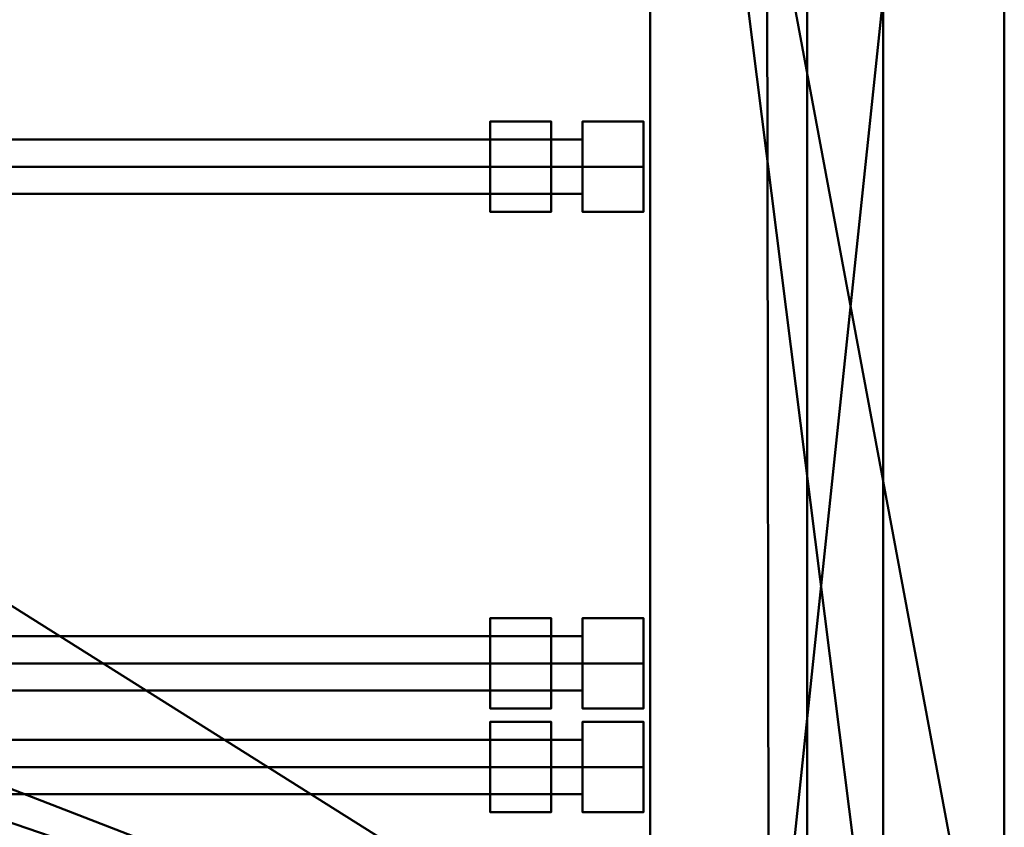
# Model space of a CAD drawing. Header units: millimetres. Extents: x -345 to 345, y -253 to 266.
# Tile 24 of 27: x 172 to 342, y -132 to 7. Entities that reach past the tile are written whole.
import ezdxf

# ---------------------------------------------------------------- set-up
doc = ezdxf.new("R2010")
doc.units = ezdxf.units.MM
doc.layers.add('A-GENM', color=13, linetype='Continuous', lineweight=30)
doc.layers.add('Q-SPCQ', color=91, linetype='Continuous', lineweight=30)

# ---------------------------------------------------------------- blocks, each defined once
blk = doc.blocks.new('Tige Inox - Tige Inox-571178-Vue 1')
at = {"layer": 'A-GENM', "lineweight": 40}
mesh = blk.add_polyface(dxfattribs=at)
corners = [(269.46, 0, 7.91), (269.46, 7.77, 3.42), (269.46, 7.77, -5.55), (269.46, 0, -10.04), (269.46, 0, -6.45), (269.46, 4.66, -3.76), (269.46, 4.66, 1.63), (269.46, 0, 4.32)]
mesh.append_faces([[corners[k] for k in face] for face in [(1, 6, 7, 0)]], dxfattribs={"vtx0": -1})
mesh.append_faces([[corners[k] for k in face] for face in [(4, 5, 2, 3)]], dxfattribs={"vtx1": -1})
mesh.append_faces([[corners[k] for k in face] for face in [(1, 2, 5, 6)]], dxfattribs={"vtx1": -1, "vtx3": -1})
mesh = blk.add_polyface(dxfattribs=at)
corners = [(279.97, 0, 7.91), (279.97, 7.77, 3.42), (279.97, 7.77, -5.55), (279.97, 0, -10.04), (269.46, 0, -10.04), (269.46, 7.77, -5.55), (269.46, 7.77, 3.42), (269.46, 0, 7.91)]
mesh.append_faces([[corners[k] for k in face] for face in [(4, 5, 2, 3)]], dxfattribs={"vtx1": -1})
mesh.append_faces([[corners[k] for k in face] for face in [(1, 2, 5, 6)]], dxfattribs={"vtx1": -1, "vtx3": -1})
mesh.append_faces([[corners[k] for k in face] for face in [(6, 7, 0, 1)]], dxfattribs={"vtx3": -1})
mesh = blk.add_polyface(dxfattribs=at)
corners = [(279.97, 0, -1.06), (279.97, 0, -10.04), (279.97, 7.77, -5.55), (279.97, 7.77, 3.42), (279.97, 0, 7.91)]
mesh.append_faces([[corners[k] for k in face] for face in [(1, 2, 0)]], dxfattribs={"vtx1": -1})
mesh.append_faces([[corners[k] for k in face] for face in [(3, 4, 0, 2)]], dxfattribs={"vtx2": -1})
mesh = blk.add_polyface(dxfattribs=at)
corners = [(269.46, 0, 4.32), (269.46, 4.66, 1.63), (269.46, 4.66, -3.76), (269.46, 0, -6.45), (-253.47, 0, -6.45), (-253.47, 4.66, -3.76), (-253.47, 4.66, 1.63), (-253.47, 0, 4.32)]
mesh.append_faces([[corners[k] for k in face] for face in [(1, 6, 7, 0)]], dxfattribs={"vtx0": -1})
mesh.append_faces([[corners[k] for k in face] for face in [(2, 5, 6, 1)]], dxfattribs={"vtx0": -1, "vtx2": -1})
mesh.append_faces([[corners[k] for k in face] for face in [(3, 4, 5, 2)]], dxfattribs={"vtx2": -1})
mesh = blk.add_polyface(dxfattribs=at)
corners = [(269.46, 0, -6.45), (269.46, -4.66, -3.76), (269.46, -4.66, 1.63), (269.46, 0, 4.32), (-253.47, 0, 4.32), (-253.47, -4.66, 1.63), (-253.47, -4.66, -3.76), (-253.47, 0, -6.45)]
mesh.append_faces([[corners[k] for k in face] for face in [(1, 6, 7, 0)]], dxfattribs={"vtx0": -1})
mesh.append_faces([[corners[k] for k in face] for face in [(2, 5, 6, 1)]], dxfattribs={"vtx0": -1, "vtx2": -1})
mesh.append_faces([[corners[k] for k in face] for face in [(4, 5, 2, 3)]], dxfattribs={"vtx1": -1})
mesh = blk.add_polyface(dxfattribs=at)
corners = [(269.46, 0, -10.04), (269.46, -7.77, -5.55), (269.46, -7.77, 3.42), (269.46, 0, 7.91), (269.46, 0, 4.32), (269.46, -4.66, 1.63), (269.46, -4.66, -3.76), (269.46, 0, -6.45)]
mesh.append_faces([[corners[k] for k in face] for face in [(6, 1, 2, 5)]], dxfattribs={"vtx0": -1, "vtx2": -1})
mesh.append_faces([[corners[k] for k in face] for face in [(7, 0, 1, 6)]], dxfattribs={"vtx2": -1})
mesh.append_faces([[corners[k] for k in face] for face in [(2, 3, 4, 5)]], dxfattribs={"vtx3": -1})
mesh = blk.add_polyface(dxfattribs=at)
corners = [(279.97, 0, -10.04), (279.97, -7.77, -5.55), (279.97, -7.77, 3.42), (279.97, 0, 7.91), (269.46, 0, 7.91), (269.46, -7.77, 3.42), (269.46, -7.77, -5.55), (269.46, 0, -10.04)]
mesh.append_faces([[corners[k] for k in face] for face in [(4, 5, 2, 3)]], dxfattribs={"vtx1": -1})
mesh.append_faces([[corners[k] for k in face] for face in [(1, 2, 5, 6)]], dxfattribs={"vtx1": -1, "vtx3": -1})
mesh.append_faces([[corners[k] for k in face] for face in [(6, 7, 0, 1)]], dxfattribs={"vtx3": -1})
mesh = blk.add_polyface(dxfattribs=at)
corners = [(279.97, 0, -1.06), (279.97, 0, 7.91), (279.97, -7.77, 3.42), (279.97, -7.77, -5.55), (279.97, 0, -10.04)]
mesh.append_faces([[corners[k] for k in face] for face in [(3, 4, 0)]], dxfattribs={"vtx2": -1})
mesh.append_faces([[corners[k] for k in face] for face in [(0, 1, 2, 3)]], dxfattribs={"vtx3": -1})
blk = doc.blocks.new('Tige Inox - Tige Inox-573462-Vue 1')
at = {"layer": 'A-GENM', "lineweight": 40}
mesh = blk.add_polyface(dxfattribs=at)
corners = [(-263.97, 0, -10.04), (-263.97, 0, -1.06), (-263.97, 0, 7.91), (-263.97, 7.77, 3.42), (-263.97, 7.77, -5.55)]
mesh.append_faces([[corners[k] for k in face] for face in [(4, 0, 1)]], dxfattribs={"vtx2": -1})
mesh.append_faces([[corners[k] for k in face] for face in [(1, 2, 3, 4)]], dxfattribs={"vtx3": -1})
mesh = blk.add_polyface(dxfattribs=at)
corners = [(-253.47, 0, -10.04), (-263.97, 0, -10.04), (-263.97, 7.77, -5.55), (-263.97, 7.77, 3.42), (-263.97, 0, 7.91), (-253.47, 0, 7.91), (-253.47, 7.77, 3.42), (-253.47, 7.77, -5.55)]
mesh.append_faces([[corners[k] for k in face] for face in [(1, 2, 7, 0)]], dxfattribs={"vtx1": -1})
mesh.append_faces([[corners[k] for k in face] for face in [(2, 3, 6, 7)]], dxfattribs={"vtx1": -1, "vtx3": -1})
mesh.append_faces([[corners[k] for k in face] for face in [(3, 4, 5, 6)]], dxfattribs={"vtx3": -1})
mesh = blk.add_polyface(dxfattribs=at)
corners = [(-253.47, 0, -6.45), (-253.47, 0, -10.04), (-253.47, 7.77, -5.55), (-253.47, 7.77, 3.42), (-253.47, 0, 7.91), (-253.47, 0, 4.32), (-253.47, 4.66, 1.63), (-253.47, 4.66, -3.76)]
mesh.append_faces([[corners[k] for k in face] for face in [(7, 2, 3, 6)]], dxfattribs={"vtx0": -1, "vtx2": -1})
mesh.append_faces([[corners[k] for k in face] for face in [(0, 1, 2, 7)]], dxfattribs={"vtx2": -1})
mesh.append_faces([[corners[k] for k in face] for face in [(3, 4, 5, 6)]], dxfattribs={"vtx3": -1})
mesh = blk.add_polyface(dxfattribs=at)
corners = [(269.46, 0, -6.45), (-253.47, 0, -6.45), (-253.47, 4.66, -3.76), (-253.47, 4.66, 1.63), (-253.47, 0, 4.32), (269.46, 0, 4.32), (269.46, 4.66, 1.63), (269.46, 4.66, -3.76)]
mesh.append_faces([[corners[k] for k in face] for face in [(6, 3, 4, 5)]], dxfattribs={"vtx0": -1})
mesh.append_faces([[corners[k] for k in face] for face in [(1, 2, 7, 0)]], dxfattribs={"vtx1": -1})
mesh.append_faces([[corners[k] for k in face] for face in [(2, 3, 6, 7)]], dxfattribs={"vtx1": -1, "vtx3": -1})
mesh = blk.add_polyface(dxfattribs=at)
corners = [(-263.97, 0, 7.91), (-263.97, 0, -1.06), (-263.97, 0, -10.04), (-263.97, -7.77, -5.55), (-263.97, -7.77, 3.42)]
mesh.append_faces([[corners[k] for k in face] for face in [(2, 3, 1)]], dxfattribs={"vtx1": -1})
mesh.append_faces([[corners[k] for k in face] for face in [(4, 0, 1, 3)]], dxfattribs={"vtx2": -1})
mesh = blk.add_polyface(dxfattribs=at)
corners = [(-253.47, 0, 7.91), (-263.97, 0, 7.91), (-263.97, -7.77, 3.42), (-263.97, -7.77, -5.55), (-263.97, 0, -10.04), (-253.47, 0, -10.04), (-253.47, -7.77, -5.55), (-253.47, -7.77, 3.42)]
mesh.append_faces([[corners[k] for k in face] for face in [(1, 2, 7, 0)]], dxfattribs={"vtx1": -1})
mesh.append_faces([[corners[k] for k in face] for face in [(2, 3, 6, 7)]], dxfattribs={"vtx1": -1, "vtx3": -1})
mesh.append_faces([[corners[k] for k in face] for face in [(3, 4, 5, 6)]], dxfattribs={"vtx3": -1})
mesh = blk.add_polyface(dxfattribs=at)
corners = [(-253.47, 0, 4.32), (-253.47, 0, 7.91), (-253.47, -7.77, 3.42), (-253.47, -7.77, -5.55), (-253.47, 0, -10.04), (-253.47, 0, -6.45), (-253.47, -4.66, -3.76), (-253.47, -4.66, 1.63)]
mesh.append_faces([[corners[k] for k in face] for face in [(2, 7, 0, 1)]], dxfattribs={"vtx0": -1})
mesh.append_faces([[corners[k] for k in face] for face in [(5, 6, 3, 4)]], dxfattribs={"vtx1": -1})
mesh.append_faces([[corners[k] for k in face] for face in [(2, 3, 6, 7)]], dxfattribs={"vtx1": -1, "vtx3": -1})
mesh = blk.add_polyface(dxfattribs=at)
corners = [(269.46, 0, 4.32), (-253.47, 0, 4.32), (-253.47, -4.66, 1.63), (-253.47, -4.66, -3.76), (-253.47, 0, -6.45), (269.46, 0, -6.45), (269.46, -4.66, -3.76), (269.46, -4.66, 1.63)]
mesh.append_faces([[corners[k] for k in face] for face in [(1, 2, 7, 0)]], dxfattribs={"vtx1": -1})
mesh.append_faces([[corners[k] for k in face] for face in [(2, 3, 6, 7)]], dxfattribs={"vtx1": -1, "vtx3": -1})
mesh.append_faces([[corners[k] for k in face] for face in [(3, 4, 5, 6)]], dxfattribs={"vtx3": -1})
blk = doc.blocks.new('CombinaisonGéomFamille_573596-Vue 1')
at = {"layer": 'Q-SPCQ', "lineweight": 40}
mesh = blk.add_polyface(dxfattribs=at)
corners = [(300.95, 241.51, 2182.39), (-300.95, 241.51, 2182.39), (-300.95, 202.93, 2182.39), (-340.31, 202.93, 2182.39), (-340.31, -177.81, 2182.39), (-300.31, -177.81, 2182.39), (-300.31, -219.35, 2182.39), (301.5, -219.35, 2182.39), (301.5, -176.07, 2182.39), (342.07, -176.07, 2182.39), (342.07, 208.61, 2182.39), (300.95, 208.61, 2182.39), (-91.67, -41.4, 2182.39), (-94.1, -59.87, 2182.39), (-101.23, -77.08, 2182.39), (-112.57, -91.86, 2182.39), (-127.34, -103.2, 2182.39), (-144.55, -110.33, 2182.39), (-163.02, -112.76, 2182.39), (-181.49, -110.33, 2182.39), (-198.7, -103.2, 2182.39), (-213.48, -91.86, 2182.39), (-224.82, -77.08, 2182.39), (-231.95, -59.87, 2182.39), (-234.38, -41.4, 2182.39), (-231.95, -22.94, 2182.39), (-224.82, -5.73, 2182.39), (-213.48, 9.05, 2182.39), (-198.7, 20.39, 2182.39), (-181.49, 27.52, 2182.39), (-163.02, 29.95, 2182.39), (-144.55, 27.52, 2182.39), (-127.34, 20.39, 2182.39), (-112.57, 9.05, 2182.39), (-101.23, -5.73, 2182.39), (-94.1, -22.94, 2182.39)]
mesh.append_faces([[corners[k] for k in face] for face in [(28, 2, 27), (20, 5, 19), (18, 6, 17)]], dxfattribs={"vtx0": -1, "vtx1": -1})
mesh.append_faces([[corners[k] for k in face] for face in [(2, 30, 31, 1), (1, 31, 32, 0), (14, 7, 8, 13), (8, 12, 13), (8, 35, 12), (7, 16, 17, 6), (6, 18, 19, 5), (5, 22, 23, 4), (5, 21, 22)]], dxfattribs={"vtx0": -1, "vtx2": -1})
mesh.append_faces([[corners[k] for k in face] for face in [(8, 10, 11, 35)]], dxfattribs={"vtx0": -1, "vtx2": -1, "vtx3": -1})
mesh.append_faces([[corners[k] for k in face] for face in [(34, 35, 11), (33, 34, 11), (15, 16, 7), (14, 15, 7), (28, 29, 2), (24, 25, 4), (29, 30, 2), (20, 21, 5), (23, 24, 4)]], dxfattribs={"vtx1": -1, "vtx2": -1})
mesh.append_faces([[corners[k] for k in face] for face in [(11, 0, 32, 33), (26, 27, 2, 3), (25, 26, 3, 4)]], dxfattribs={"vtx1": -1, "vtx3": -1})
mesh.append_faces([[corners[k] for k in face] for face in [(8, 9, 10)]], dxfattribs={"vtx2": -1})
mesh = blk.add_polyface(dxfattribs=at)
corners = [(300.95, 241.51, 1828.68), (300.95, 208.61, 1828.68), (342.07, 208.61, 1828.68), (342.07, -176.07, 1828.68), (301.5, -176.07, 1828.68), (301.5, -219.35, 1828.68), (-300.31, -219.35, 1828.68), (-300.31, -177.81, 1828.68), (-340.31, -177.81, 1828.68), (-340.31, 202.93, 1828.68), (-300.95, 202.93, 1828.68), (-300.95, 241.51, 1828.68)]
mesh.append_faces([[corners[k] for k in face] for face in [(1, 10, 11, 0), (4, 1, 2, 3)]], dxfattribs={"vtx0": -1})
mesh.append_faces([[corners[k] for k in face] for face in [(4, 10, 1)]], dxfattribs={"vtx0": -1, "vtx1": -1, "vtx2": -1})
mesh.append_faces([[corners[k] for k in face] for face in [(10, 4, 7, 8)]], dxfattribs={"vtx0": -1, "vtx1": -1, "vtx3": -1})
mesh.append_faces([[corners[k] for k in face] for face in [(9, 10, 8)]], dxfattribs={"vtx1": -1})
mesh.append_faces([[corners[k] for k in face] for face in [(5, 6, 7, 4)]], dxfattribs={"vtx2": -1})
mesh = blk.add_polyface(dxfattribs=at)
corners = [(342.07, -176.07, 2182.39), (342.07, -176.07, 1828.68), (342.07, 208.61, 1828.68), (342.07, 208.61, 2182.39)]
mesh.append_faces([[corners[k] for k in face] for face in [(0, 1, 2, 3)]])

msp = doc.modelspace()

# ---------------------------------------------------------------- block references
at = {"layer": 'A-GENM', "lineweight": 40}
for name, p in [('CombinaisonGéomFamille_573596-Vue 1', (0, 0)), ('Tige Inox - Tige Inox-571178-Vue 1', (-0.03, -18.44, 1312.42)), ('Tige Inox - Tige Inox-571178-Vue 1', (-0.03, -18.44, 988.46)), ('Tige Inox - Tige Inox-571178-Vue 1', (-0.03, -103.93, 1338.78)), ('Tige Inox - Tige Inox-571178-Vue 1', (-0.03, -103.93, 1014.83)), ('Tige Inox - Tige Inox-571178-Vue 1', (-0.03, -121.77, 1626.62)), ('Tige Inox - Tige Inox-571178-Vue 1', (-0.03, -121.77, 882.52)), ('Tige Inox - Tige Inox-571178-Vue 1', (-0.03, -121.77, 773.66)), ('Tige Inox - Tige Inox-571178-Vue 1', (-0.03, -121.77, 668.1)), ('Tige Inox - Tige Inox-571178-Vue 1', (-0.03, -121.77, 556.22)), ('Tige Inox - Tige Inox-571178-Vue 1', (-0.03, -121.77, 451.06)), ('Tige Inox - Tige Inox-571178-Vue 1', (-0.03, -121.77, 342.54)), ('Tige Inox - Tige Inox-571178-Vue 1', (-0.03, -121.77, 238.35))]:
    msp.add_blockref(name, p, dxfattribs=at)
at = {"layer": 'A-GENM', "lineweight": 40, "rotation": 180}
for p in [(0.03, -18.44, 1312.42), (0.03, -18.44, 988.46), (0.03, -103.93, 1338.78), (0.03, -103.93, 1014.83), (0.03, -121.77, 1626.62), (0.03, -121.77, 882.52), (0.03, -121.77, 773.66), (0.03, -121.77, 668.1), (0.03, -121.77, 556.22), (0.03, -121.77, 451.06), (0.03, -121.77, 342.54), (0.03, -121.77, 238.35)]:
    msp.add_blockref('Tige Inox - Tige Inox-573462-Vue 1', p, dxfattribs=at)

# ---------------------------------------------------------------- meshes
at = {"layer": 'Q-SPCQ', "lineweight": 40}
mesh = msp.add_polyface(dxfattribs=at)
corners = [(-279.61, -164.01, 1828.68), (-279.61, 143.23, 1828.68), (281.07, 142.69, 1828.68), (281.07, -164.01, 1828.68), (261.11, -164.01, 1828.68), (261.11, -175.44, 1828.68), (321.19, -175.44, 1828.68), (321.19, -184.34, 1828.68), (342.07, -184.34, 1828.68), (342.07, 220.5, 1828.68), (321.1, 241.48, 1828.68), (-319.33, 241.48, 1828.68), (-340.31, 220.5, 1828.68), (-340.31, -184.34, 1828.68), (-319.42, -184.34, 1828.68), (-319.42, -175.44, 1828.68), (-259.92, -175.44, 1828.68), (-259.92, -164.01, 1828.68)]
mesh.append_faces([[corners[k] for k in face] for face in [(0, 15, 16, 17)]], dxfattribs={"vtx0": -1})
mesh.append_faces([[corners[k] for k in face] for face in [(3, 6, 2)]], dxfattribs={"vtx0": -1, "vtx1": -1})
mesh.append_faces([[corners[k] for k in face] for face in [(13, 15, 1)]], dxfattribs={"vtx0": -1, "vtx1": -1, "vtx2": -1})
mesh.append_faces([[corners[k] for k in face] for face in [(2, 6, 8, 9)]], dxfattribs={"vtx0": -1, "vtx1": -1, "vtx3": -1})
mesh.append_faces([[corners[k] for k in face] for face in [(15, 0, 1), (2, 9, 10, 1)]], dxfattribs={"vtx0": -1, "vtx2": -1})
mesh.append_faces([[corners[k] for k in face] for face in [(1, 11, 12, 13)]], dxfattribs={"vtx0": -1, "vtx3": -1})
mesh.append_faces([[corners[k] for k in face] for face in [(7, 8, 6), (5, 6, 3, 4)]], dxfattribs={"vtx1": -1})
mesh.append_faces([[corners[k] for k in face] for face in [(10, 11, 1)]], dxfattribs={"vtx1": -1, "vtx2": -1})
mesh.append_faces([[corners[k] for k in face] for face in [(13, 14, 15)]], dxfattribs={"vtx2": -1})
mesh = msp.add_polyface(dxfattribs=at)
corners = [(-279.61, -164.01, 81.06), (-259.92, -164.01, 81.06), (-259.92, -175.44, 81.06), (-319.42, -175.44, 81.06), (-319.42, -184.34, 81.06), (-340.31, -184.34, 81.06), (-340.31, 220.5, 81.06), (-319.33, 241.48, 81.06), (321.1, 241.48, 81.06), (342.07, 220.5, 81.06), (342.07, -184.34, 81.06), (321.19, -184.34, 81.06), (321.19, -175.44, 81.06), (261.11, -175.44, 81.06), (261.11, -164.01, 81.06), (281.07, -164.01, 81.06), (281.07, 142.69, 81.06), (-279.61, 143.23, 81.06)]
mesh.append_faces([[corners[k] for k in face] for face in [(0, 3, 17)]], dxfattribs={"vtx0": -1, "vtx1": -1})
mesh.append_faces([[corners[k] for k in face] for face in [(12, 16, 10)]], dxfattribs={"vtx0": -1, "vtx1": -1, "vtx2": -1})
mesh.append_faces([[corners[k] for k in face] for face in [(12, 15, 16), (8, 16, 17)]], dxfattribs={"vtx0": -1, "vtx2": -1})
mesh.append_faces([[corners[k] for k in face] for face in [(16, 8, 9, 10), (17, 6, 7, 8)]], dxfattribs={"vtx0": -1, "vtx3": -1})
mesh.append_faces([[corners[k] for k in face] for face in [(5, 6, 17, 3)]], dxfattribs={"vtx1": -1, "vtx2": -1, "vtx3": -1})
mesh.append_faces([[corners[k] for k in face] for face in [(13, 14, 15, 12), (10, 11, 12), (3, 4, 5)]], dxfattribs={"vtx2": -1})
mesh.append_faces([[corners[k] for k in face] for face in [(0, 1, 2, 3)]], dxfattribs={"vtx3": -1})
mesh = msp.add_polyface(dxfattribs=at)
corners = [(-340.31, 220.5, 172.97), (-340.31, -195.31, 172.97), (-319.75, -215.87, 172.97), (318.92, -215.87, 172.97), (342.07, -192.72, 172.97), (342.07, 220.5, 172.97), (321.19, 220.5, 172.97), (321.19, -194.98, 172.97), (-319.42, -194.98, 172.97), (-319.42, 220.5, 172.97)]
mesh.append_faces([[corners[k] for k in face] for face in [(3, 7, 8, 2), (7, 3, 4)]], dxfattribs={"vtx0": -1, "vtx2": -1})
mesh.append_faces([[corners[k] for k in face] for face in [(9, 0, 8)]], dxfattribs={"vtx1": -1})
mesh.append_faces([[corners[k] for k in face] for face in [(1, 2, 8, 0)]], dxfattribs={"vtx1": -1, "vtx2": -1})
mesh.append_faces([[corners[k] for k in face] for face in [(4, 5, 6, 7)]], dxfattribs={"vtx3": -1})
mesh = msp.add_polyface(dxfattribs=at)
corners = [(-340.31, 220.5, 19.29), (-319.42, 220.5, 19.29), (-319.42, -194.98, 19.29), (321.19, -194.98, 19.29), (321.19, 220.5, 19.29), (342.07, 220.5, 19.29), (342.07, -192.72, 19.29), (318.92, -215.87, 19.29), (-319.75, -215.87, 19.29), (-340.31, -195.31, 19.29)]
mesh.append_faces([[corners[k] for k in face] for face in [(7, 3, 6)]], dxfattribs={"vtx0": -1, "vtx1": -1})
mesh.append_faces([[corners[k] for k in face] for face in [(2, 8, 9, 0)]], dxfattribs={"vtx0": -1, "vtx3": -1})
mesh.append_faces([[corners[k] for k in face] for face in [(1, 2, 0)]], dxfattribs={"vtx1": -1})
mesh.append_faces([[corners[k] for k in face] for face in [(2, 3, 7, 8)]], dxfattribs={"vtx1": -1, "vtx3": -1})
mesh.append_faces([[corners[k] for k in face] for face in [(4, 5, 6, 3)]], dxfattribs={"vtx2": -1})
mesh = msp.add_polyface(dxfattribs=at)
corners = [(-306.71, 221.04, 150.42), (-306.71, -207.26, 150.42), (308.12, -207.26, 150.42), (308.12, 221.04, 150.42)]
mesh.append_faces([[corners[k] for k in face] for face in [(0, 1, 2, 3)]])
mesh = msp.add_polyface(dxfattribs=at)
corners = [(308.12, -207.26, 146.21), (-306.71, -207.26, 146.21), (-306.71, 221.04, 146.21), (308.12, 221.04, 146.21)]
mesh.append_faces([[corners[k] for k in face] for face in [(0, 1, 2, 3)]])
mesh = msp.add_polyface(dxfattribs=at)
corners = [(308.12, -207.26, 150.42), (308.12, -207.26, 146.21), (308.12, 221.04, 146.21), (308.12, 221.04, 150.42)]
mesh.append_faces([[corners[k] for k in face] for face in [(0, 1, 2, 3)]])
mesh = msp.add_polyface(dxfattribs=at)
corners = [(321.19, 220.5, 172.97), (321.19, 220.5, 19.29), (321.19, -194.98, 19.29), (321.19, -194.98, 172.97)]
mesh.append_faces([[corners[k] for k in face] for face in [(0, 1, 2, 3)]])
mesh = msp.add_polyface(dxfattribs=at)
corners = [(342.07, -184.34, 1828.68), (342.07, -184.34, 81.06), (342.07, 220.5, 81.06), (342.07, 220.5, 1828.68)]
mesh.append_faces([[corners[k] for k in face] for face in [(0, 1, 2, 3)]])
mesh = msp.add_polyface(dxfattribs=at)
corners = [(342.07, -192.72, 172.97), (342.07, -192.72, 19.29), (342.07, 220.5, 19.29), (342.07, 220.5, 172.97)]
mesh.append_faces([[corners[k] for k in face] for face in [(0, 1, 2, 3)]])
mesh = msp.add_polyface(dxfattribs=at)
corners = [(281.07, 142.69, 1828.68), (281.07, 142.69, 81.06), (281.07, -164.01, 81.06), (281.07, -164.01, 1828.68)]
mesh.append_faces([[corners[k] for k in face] for face in [(0, 1, 2, 3)]])

doc.saveas('drawing.dxf')
